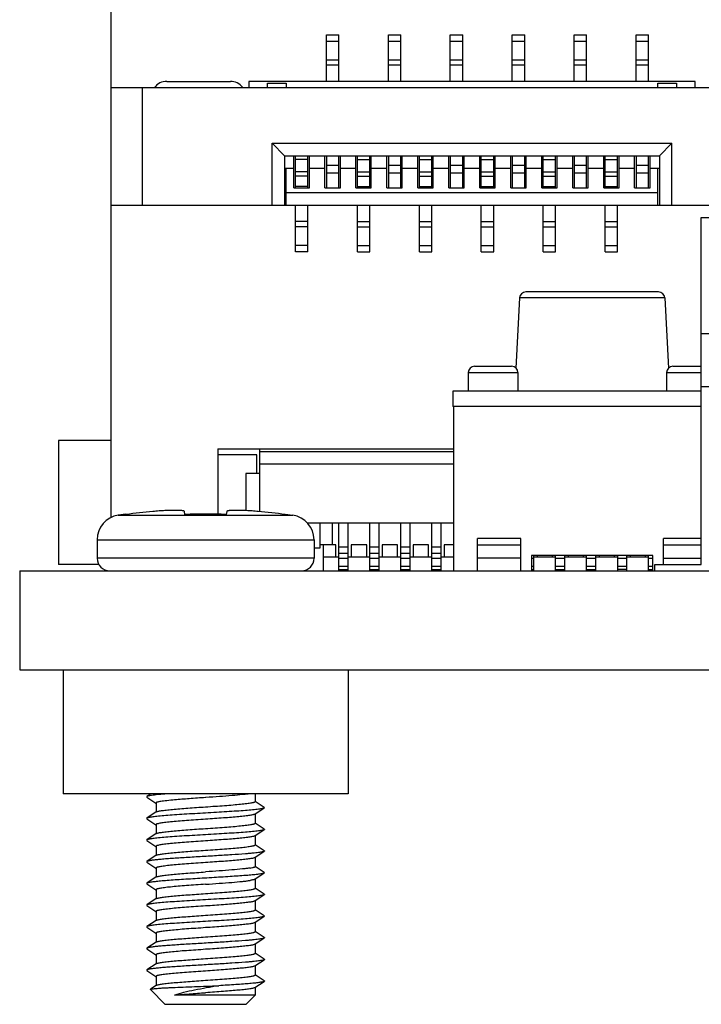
# Model space of a CAD drawing. Header units: millimetres. Extents: x 545 to 720, y 135 to 280.
# Tile 1 of 9: x 545 to 556, y 185 to 201. Entities that reach past the tile are written whole.
import ezdxf

# ---------------------------------------------------------------- set-up
doc = ezdxf.new("R2010")
doc.units = ezdxf.units.MM
doc.header["$LTSCALE"] = 30.734
doc.layers.get('0').update_dxf_attribs({"linetype": 'CONTINUOUS'})
doc.layers.add('02___PRT_ALL_AXES', color=7, linetype='CONTINUOUS')

msp = doc.modelspace()

# ---------------------------------------------------------------- linework, layer by layer
at = {"color": 7, "linetype": 'Continuous'}
for p, q in [((546.659, 192.647), (546.659, 209.289)), ((550.134, 199.689), (550.134, 200.439)), ((550.134, 200.439), (550.334, 200.439)), ((550.334, 199.689), (550.334, 200.439)), ((551.134, 199.689), (551.134, 200.439)), ((551.134, 200.439), (551.334, 200.439)), ((551.334, 199.689), (551.334, 200.439)), ((552.134, 199.689), (552.134, 200.439)), ((552.134, 200.439), (552.334, 200.439)), ((552.334, 199.689), (552.334, 200.439)), ((553.134, 199.689), (553.134, 200.439)), ((553.134, 200.439), (553.334, 200.439)), ((553.334, 199.689), (553.334, 200.439)), ((554.134, 199.689), (554.134, 200.439)), ((554.134, 200.439), (554.334, 200.439)), ((554.334, 199.689), (554.334, 200.439)), ((555.134, 199.689), (555.134, 200.439)), ((555.134, 200.439), (555.334, 200.439)), ((555.334, 199.689), (555.334, 200.439)), ((550.134, 200.339), (550.334, 200.339)), ((551.134, 200.339), (551.334, 200.339)), ((552.134, 200.339), (552.334, 200.339)), ((553.134, 200.339), (553.334, 200.339)), ((554.134, 200.339), (554.334, 200.339)), ((555.134, 200.339), (555.334, 200.339)), ((550.134, 200.039), (550.334, 200.039)), ((551.134, 200.039), (551.334, 200.039)), ((552.134, 200.039), (552.334, 200.039)), ((553.134, 200.039), (553.334, 200.039)), ((554.134, 200.039), (554.334, 200.039)), ((555.134, 200.039), (555.334, 200.039)), ((550.134, 199.954), (550.334, 199.954)), ((551.134, 199.954), (551.334, 199.954)), ((552.134, 199.954), (552.334, 199.954)), ((553.134, 199.954), (553.334, 199.954)), ((554.134, 199.954), (554.334, 199.954)), ((555.134, 199.954), (555.334, 199.954)), ((547.559, 199.689), (548.584, 199.689)), ((548.884, 199.689), (548.884, 199.589)), ((556.084, 199.689), (548.884, 199.689)), ((549.184, 199.589), (549.184, 199.659)), ((549.184, 199.659), (549.484, 199.659)), ((549.484, 199.659), (549.484, 199.589)), ((555.484, 199.589), (555.484, 199.659)), ((555.484, 199.659), (555.784, 199.659)), ((555.784, 199.659), (555.784, 199.589)), ((556.084, 199.589), (556.084, 199.689)), ((546.659, 199.589), (558.309, 199.589)), ((547.159, 199.589), (547.159, 197.689)), ((549.259, 197.689), (549.259, 198.689)), ((549.259, 198.689), (549.459, 198.489)), ((549.259, 198.689), (555.709, 198.689)), ((555.709, 198.689), (555.509, 198.489)), ((555.709, 197.689), (555.709, 198.689)), ((549.459, 198.489), (549.459, 197.689)), ((549.459, 198.489), (555.509, 198.489)), ((549.609, 197.969), (549.609, 198.489)), ((549.634, 197.969), (549.634, 198.489)), ((549.834, 198.429), (549.634, 198.429)), ((549.834, 197.969), (549.834, 198.489)), ((549.859, 197.969), (549.859, 198.489)), ((550.109, 197.969), (550.109, 198.489)), ((550.134, 198.489), (550.134, 197.969)), ((550.334, 197.969), (550.334, 198.489)), ((550.359, 197.969), (550.359, 198.489)), ((550.609, 197.969), (550.609, 198.489)), ((550.634, 197.969), (550.634, 198.489)), ((550.634, 198.429), (550.834, 198.429)), ((550.834, 197.969), (550.834, 198.489)), ((550.859, 197.969), (550.859, 198.489)), ((551.109, 197.969), (551.109, 198.489)), ((551.134, 198.489), (551.134, 197.969)), ((551.334, 197.969), (551.334, 198.489)), ((551.359, 197.969), (551.359, 198.489)), ((551.609, 197.969), (551.609, 198.489)), ((551.634, 197.969), (551.634, 198.489)), ((551.634, 198.429), (551.834, 198.429)), ((551.834, 197.969), (551.834, 198.489)), ((551.859, 197.969), (551.859, 198.489)), ((552.109, 197.969), (552.109, 198.489)), ((552.134, 198.489), (552.134, 197.969)), ((552.334, 197.969), (552.334, 198.489)), ((552.359, 197.969), (552.359, 198.489)), ((552.609, 197.969), (552.609, 198.489)), ((552.634, 197.969), (552.634, 198.489)), ((552.634, 198.429), (552.834, 198.429)), ((552.834, 197.969), (552.834, 198.489)), ((552.859, 197.969), (552.859, 198.489)), ((553.109, 197.969), (553.109, 198.489)), ((553.134, 198.489), (553.134, 197.969)), ((553.334, 197.969), (553.334, 198.489)), ((553.359, 197.969), (553.359, 198.489)), ((553.609, 197.969), (553.609, 198.489)), ((553.634, 197.969), (553.634, 198.489)), ((553.634, 198.429), (553.834, 198.429)), ((553.834, 197.969), (553.834, 198.489)), ((553.859, 197.969), (553.859, 198.489)), ((554.109, 197.969), (554.109, 198.489)), ((554.134, 198.489), (554.134, 197.969)), ((554.334, 197.969), (554.334, 198.489)), ((554.359, 197.969), (554.359, 198.489)), ((554.609, 197.969), (554.609, 198.489)), ((554.634, 197.969), (554.634, 198.489)), ((554.634, 198.429), (554.834, 198.429)), ((554.834, 197.969), (554.834, 198.489)), ((554.859, 197.969), (554.859, 198.489)), ((555.109, 197.969), (555.109, 198.489)), ((555.134, 198.489), (555.134, 197.969)), ((555.334, 197.969), (555.334, 198.489)), ((555.359, 197.969), (555.359, 198.489)), ((555.509, 198.489), (555.509, 197.689)), ((549.459, 198.289), (549.609, 198.289)), ((549.484, 197.689), (549.484, 198.289)), ((549.834, 198.229), (549.634, 198.229)), ((549.859, 198.289), (550.109, 198.289)), ((550.334, 198.331), (550.134, 198.331)), ((550.134, 198.211), (550.334, 198.211)), ((550.359, 198.289), (550.609, 198.289)), ((550.634, 198.229), (550.834, 198.229)), ((550.859, 198.289), (551.109, 198.289)), ((551.334, 198.331), (551.134, 198.331)), ((551.134, 198.211), (551.334, 198.211)), ((551.359, 198.289), (551.609, 198.289)), ((551.634, 198.229), (551.834, 198.229)), ((551.859, 198.289), (552.109, 198.289)), ((552.334, 198.331), (552.134, 198.331)), ((552.134, 198.211), (552.334, 198.211)), ((552.359, 198.289), (552.609, 198.289)), ((552.634, 198.229), (552.834, 198.229)), ((552.859, 198.289), (553.109, 198.289)), ((553.334, 198.331), (553.134, 198.331)), ((553.134, 198.211), (553.334, 198.211)), ((553.359, 198.289), (553.609, 198.289)), ((553.634, 198.229), (553.834, 198.229)), ((553.859, 198.289), (554.109, 198.289)), ((554.334, 198.331), (554.134, 198.331)), ((554.134, 198.211), (554.334, 198.211)), ((554.359, 198.289), (554.609, 198.289)), ((554.634, 198.229), (554.834, 198.229)), ((554.859, 198.289), (555.109, 198.289)), ((555.334, 198.331), (555.134, 198.331)), ((555.134, 198.211), (555.334, 198.211)), ((555.359, 198.289), (555.509, 198.289)), ((555.484, 197.689), (555.484, 198.289)), ((549.834, 198.159), (549.634, 198.159)), ((550.134, 198.21), (550.334, 198.21)), ((550.634, 198.159), (550.834, 198.159)), ((551.134, 198.21), (551.334, 198.21)), ((551.634, 198.159), (551.834, 198.159)), ((552.134, 198.21), (552.334, 198.21)), ((552.634, 198.159), (552.834, 198.159)), ((553.134, 198.21), (553.334, 198.21)), ((553.634, 198.159), (553.834, 198.159)), ((554.134, 198.21), (554.334, 198.21)), ((554.634, 198.159), (554.834, 198.159)), ((555.134, 198.21), (555.334, 198.21)), ((549.609, 197.969), (549.859, 197.969)), ((549.834, 197.989), (549.634, 197.989)), ((550.109, 197.969), (550.359, 197.969)), ((550.609, 197.969), (550.859, 197.969)), ((550.634, 197.989), (550.834, 197.989)), ((551.109, 197.969), (551.359, 197.969)), ((551.609, 197.969), (551.859, 197.969)), ((551.634, 197.989), (551.834, 197.989)), ((552.109, 197.969), (552.359, 197.969)), ((552.609, 197.969), (552.859, 197.969)), ((552.634, 197.989), (552.834, 197.989)), ((553.109, 197.969), (553.359, 197.969)), ((553.609, 197.969), (553.859, 197.969)), ((553.634, 197.989), (553.834, 197.989)), ((554.109, 197.969), (554.359, 197.969)), ((554.609, 197.969), (554.859, 197.969)), ((554.634, 197.989), (554.834, 197.989)), ((555.109, 197.969), (555.359, 197.969)), ((555.484, 197.889), (549.484, 197.889)), ((546.659, 197.689), (558.309, 197.689)), ((549.634, 196.939), (549.634, 197.689)), ((549.834, 196.939), (549.834, 197.689)), ((550.634, 196.939), (550.634, 197.689)), ((550.834, 196.939), (550.834, 197.689)), ((551.634, 196.939), (551.634, 197.689)), ((551.834, 196.939), (551.834, 197.689)), ((552.634, 196.939), (552.634, 197.689)), ((552.834, 196.939), (552.834, 197.689)), ((553.634, 196.939), (553.634, 197.689)), ((553.834, 196.939), (553.834, 197.689)), ((554.634, 196.939), (554.634, 197.689)), ((554.834, 196.939), (554.834, 197.689)), ((549.834, 197.425), (549.634, 197.425)), ((550.634, 197.425), (550.834, 197.425)), ((551.634, 197.425), (551.834, 197.425)), ((552.634, 197.425), (552.834, 197.425)), ((553.634, 197.425), (553.834, 197.425)), ((554.634, 197.425), (554.834, 197.425)), ((556.184, 191.889), (556.184, 197.489)), ((556.184, 197.489), (568.184, 197.489)), ((549.834, 197.339), (549.634, 197.339)), ((550.634, 197.339), (550.834, 197.339)), ((551.634, 197.339), (551.834, 197.339)), ((552.634, 197.339), (552.834, 197.339)), ((553.634, 197.339), (553.834, 197.339)), ((554.634, 197.339), (554.834, 197.339)), ((549.834, 197.039), (549.634, 197.039)), ((549.834, 196.939), (549.634, 196.939)), ((550.634, 197.039), (550.834, 197.039)), ((550.634, 196.939), (550.834, 196.939)), ((551.634, 197.039), (551.834, 197.039)), ((551.634, 196.939), (551.834, 196.939)), ((552.634, 197.039), (552.834, 197.039)), ((552.634, 196.939), (552.834, 196.939)), ((553.634, 197.039), (553.834, 197.039)), ((553.634, 196.939), (553.834, 196.939)), ((554.634, 197.039), (554.834, 197.039)), ((554.634, 196.939), (554.834, 196.939)), ((553.253, 196.195), (553.194, 195.06)), ((555.595, 196.195), (553.253, 196.195)), ((555.495, 196.289), (553.353, 196.289)), ((555.595, 196.195), (555.655, 195.06)), ((556.184, 195.617), (557.684, 195.617)), ((552.524, 195.089), (553.124, 195.089)), ((555.724, 195.089), (556.184, 195.089)), ((552.424, 194.989), (552.424, 194.689)), ((552.424, 194.989), (553.224, 194.989)), ((553.224, 194.989), (553.224, 194.689)), ((555.624, 194.989), (555.624, 194.689)), ((555.624, 194.989), (556.184, 194.989)), ((556.184, 194.764), (557.684, 194.764)), ((552.174, 194.689), (552.174, 194.439)), ((556.184, 194.689), (552.174, 194.689)), ((556.184, 194.439), (552.174, 194.439)), ((552.184, 194.439), (552.184, 191.789)), ((545.809, 193.889), (545.809, 191.889)), ((546.659, 193.889), (545.809, 193.889)), ((548.384, 193.759), (548.384, 192.7)), ((548.384, 193.759), (552.184, 193.759)), ((549.009, 193.659), (548.384, 193.659)), ((549.009, 193.359), (549.009, 193.659)), ((549.059, 192.743), (549.059, 193.759)), ((552.184, 193.709), (549.059, 193.709)), ((552.184, 193.509), (549.059, 193.509)), ((548.834, 193.359), (548.834, 192.76)), ((549.059, 193.359), (548.834, 193.359)), ((546.9, 192.697), (546.899, 192.703)), ((547.85, 192.697), (547.842, 192.745)), ((548.526, 192.745), (548.518, 192.697)), ((549.469, 192.703), (549.468, 192.697)), ((552.184, 192.559), (549.827, 192.559)), ((550.034, 192.159), (550.034, 192.559)), ((550.234, 192.209), (550.234, 192.559)), ((550.334, 191.789), (550.334, 192.559)), ((550.484, 191.789), (550.484, 192.559)), ((550.834, 191.789), (550.834, 192.559)), ((550.984, 191.789), (550.984, 192.559)), ((551.334, 191.789), (551.334, 192.559)), ((551.484, 191.789), (551.484, 192.559)), ((551.834, 191.789), (551.834, 192.559)), ((551.984, 191.789), (551.984, 192.559)), ((550.284, 192.209), (550.034, 192.209)), ((550.084, 192.209), (550.084, 191.789)), ((550.284, 192.009), (550.284, 192.209)), ((550.534, 192.209), (550.534, 192.009)), ((550.784, 192.209), (550.534, 192.209)), ((550.784, 192.009), (550.784, 192.209)), ((551.034, 192.209), (551.034, 192.009)), ((551.284, 192.209), (551.034, 192.209)), ((551.284, 192.009), (551.284, 192.209)), ((551.534, 192.209), (551.534, 192.009)), ((551.784, 192.209), (551.534, 192.209)), ((551.784, 192.009), (551.784, 192.209)), ((552.034, 192.209), (552.034, 192.009)), ((552.184, 192.209), (552.034, 192.209)), ((552.574, 191.789), (552.574, 192.31)), ((553.274, 192.31), (552.574, 192.31)), ((552.574, 192.209), (553.274, 192.209)), ((553.274, 191.789), (553.274, 192.31)), ((555.574, 191.889), (555.574, 192.31)), ((556.184, 192.31), (555.574, 192.31)), ((555.574, 192.209), (556.184, 192.209)), ((549.934, 192.159), (550.034, 192.159)), ((550.484, 192.169), (550.334, 192.169)), ((550.484, 192.067), (550.334, 192.067)), ((550.984, 192.169), (550.834, 192.169)), ((550.984, 192.067), (550.834, 192.067)), ((551.484, 192.169), (551.334, 192.169)), ((551.484, 192.067), (551.334, 192.067)), ((551.984, 192.169), (551.834, 192.169)), ((551.984, 192.067), (551.834, 192.067)), ((553.444, 192.037), (553.444, 191.789)), ((555.404, 192.037), (553.444, 192.037)), ((553.484, 191.789), (553.484, 192.037)), ((553.534, 192.037), (553.534, 192.009)), ((553.784, 192.009), (553.784, 192.037)), ((553.834, 191.789), (553.834, 192.037)), ((553.984, 191.789), (553.984, 192.036)), ((554.034, 192.037), (554.034, 192.009)), ((554.284, 192.009), (554.284, 192.037)), ((554.334, 191.789), (554.334, 192.037)), ((554.484, 191.789), (554.484, 192.037)), ((554.534, 192.037), (554.534, 192.009)), ((554.784, 192.009), (554.784, 192.037)), ((554.834, 192.037), (554.834, 191.789)), ((554.984, 191.789), (554.984, 192.037)), ((555.034, 192.037), (555.034, 192.009)), ((555.284, 192.009), (555.284, 192.037)), ((555.334, 191.789), (555.334, 192.037)), ((555.404, 191.789), (555.404, 192.037)), ((546.461, 191.889), (545.809, 191.889)), ((549.934, 191.989), (546.434, 191.989)), ((550.334, 192.009), (550.084, 192.009)), ((550.484, 191.986), (550.334, 191.986)), ((550.484, 191.859), (550.334, 191.859)), ((550.834, 192.009), (550.484, 192.009)), ((550.984, 191.986), (550.834, 191.986)), ((550.984, 191.859), (550.834, 191.859)), ((551.334, 192.009), (550.984, 192.009)), ((551.484, 191.986), (551.334, 191.986)), ((551.484, 191.859), (551.334, 191.859)), ((551.834, 192.009), (551.484, 192.009)), ((551.984, 191.986), (551.834, 191.986)), ((551.984, 191.859), (551.834, 191.859)), ((552.184, 192.009), (551.984, 192.009)), ((553.274, 191.989), (552.574, 191.989)), ((553.484, 191.986), (553.444, 191.986)), ((553.484, 191.859), (553.444, 191.859)), ((553.834, 192.009), (553.484, 192.009)), ((553.984, 191.986), (553.834, 191.986)), ((553.984, 191.859), (553.834, 191.859)), ((554.334, 192.009), (553.984, 192.009)), ((554.484, 191.986), (554.334, 191.986)), ((554.484, 191.859), (554.334, 191.859)), ((554.834, 192.009), (554.484, 192.009)), ((554.984, 191.986), (554.834, 191.986)), ((554.984, 191.859), (554.834, 191.859)), ((555.334, 192.009), (554.984, 192.009)), ((555.404, 191.986), (555.334, 191.986)), ((555.404, 191.859), (555.334, 191.859)), ((555.434, 191.789), (555.434, 191.889)), ((555.434, 191.889), (556.184, 191.889)), ((555.574, 191.989), (556.184, 191.989)), ((545.184, 191.789), (545.184, 190.189)), ((545.184, 191.789), (579.184, 191.789)), ((550.334, 191.809), (550.484, 191.809)), ((550.834, 191.809), (550.984, 191.809)), ((551.334, 191.809), (551.484, 191.809)), ((551.834, 191.809), (551.984, 191.809)), ((553.444, 191.809), (553.484, 191.809)), ((553.834, 191.809), (553.984, 191.809)), ((554.334, 191.809), (554.484, 191.809)), ((554.984, 191.809), (554.834, 191.809)), ((555.334, 191.809), (555.404, 191.809)), ((545.184, 190.189), (579.184, 190.189)), ((545.884, 190.189), (545.884, 188.189)), ((550.484, 190.189), (550.484, 188.189)), ((550.484, 188.189), (545.884, 188.189)), ((547.288, 188.178), (547.238, 188.144)), ((547.238, 188.135), (547.383, 188.037)), ((548.189, 188.127), (548.184, 188.127)), ((549.131, 187.969), (548.985, 188.066)), ((547.388, 187.895), (547.238, 187.794)), ((548.98, 187.859), (549.131, 187.96)), ((549.131, 187.969), (549.131, 187.96)), ((547.238, 187.785), (547.383, 187.687)), ((548.98, 187.509), (549.131, 187.61)), ((549.131, 187.619), (548.985, 187.716)), ((547.388, 187.545), (547.238, 187.444)), ((547.238, 187.444), (547.238, 187.435)), ((547.238, 187.435), (547.383, 187.337)), ((548.98, 187.159), (549.131, 187.26)), ((549.131, 187.269), (548.985, 187.366)), ((547.388, 187.195), (547.238, 187.094)), ((547.238, 187.085), (547.383, 186.987)), ((549.131, 186.919), (548.985, 187.016)), ((547.388, 186.845), (547.238, 186.744)), ((548.98, 186.809), (549.131, 186.91)), ((549.131, 186.919), (549.131, 186.91)), ((547.238, 186.735), (547.383, 186.637)), ((549.131, 186.569), (548.985, 186.666)), ((547.388, 186.495), (547.238, 186.394)), ((548.98, 186.459), (549.131, 186.56)), ((547.238, 186.385), (547.383, 186.287)), ((549.131, 186.219), (548.985, 186.316)), ((547.388, 186.145), (547.238, 186.044)), ((548.98, 186.109), (549.131, 186.21)), ((549.131, 186.219), (549.131, 186.21)), ((547.238, 186.035), (547.383, 185.937)), ((548.98, 185.759), (549.131, 185.86)), ((549.131, 185.869), (548.985, 185.966)), ((547.388, 185.795), (547.238, 185.694)), ((547.238, 185.694), (547.238, 185.685)), ((547.238, 185.685), (547.383, 185.587)), ((548.98, 185.409), (549.131, 185.51)), ((549.131, 185.519), (548.985, 185.616)), ((547.388, 185.445), (547.238, 185.344)), ((547.238, 185.344), (547.238, 185.335)), ((547.238, 185.335), (547.383, 185.237)), ((549.131, 185.169), (548.985, 185.266)), ((547.294, 185.029), (547.295, 185.033)), ((547.294, 185.029), (547.534, 184.789)), ((547.384, 185.092), (547.295, 185.033)), ((547.388, 185.095), (547.384, 185.092)), ((548.98, 185.059), (549.131, 185.16)), ((548.984, 184.939), (547.685, 184.939)), ((548.984, 184.939), (548.834, 184.789)), ((548.834, 184.789), (547.534, 184.789))]:
    msp.add_line(p, q, dxfattribs=at)
for centre, radius, start, end in [((547.559, 199.439), 0.25, 90, 142.7588), ((548.584, 199.439), 0.25, 37.2412, 90), ((553.353, 196.189), 0.1, 90, 177), ((555.495, 196.189), 0.1, 3, 90), ((552.524, 194.989), 0.1, 90, 180), ((553.124, 194.989), 0.1, 0, 90), ((555.724, 194.989), 0.1, 90, 180), ((548.184, 183.17), 9.613, 95.0711, 97.6722), ((548.184, 183), 9.703, 88.029, 91.971), ((548.184, 183.17), 9.613, 82.3278, 84.9289), ((546.634, 191.989), 0.2, 180, 270), ((549.734, 191.989), 0.2, 270, 0)]:
    msp.add_arc(centre, radius, start, end, dxfattribs=at)
for points, knots in [([(547.842, 192.745), (547.842, 192.747), (547.839, 192.75), (547.835, 192.752), (547.828, 192.754), (547.817, 192.757), (547.791, 192.761), (547.749, 192.763), (547.686, 192.764), (547.611, 192.763), (547.525, 192.759), (547.431, 192.754), (547.367, 192.748), (547.334, 192.745)], [0, 0, 0, 0, 0.010213, 0.017754, 0.027268, 0.052568, 0.086389, 0.178936, 0.302214, 0.451849, 0.622338, 0.807341, 1, 1, 1, 1]), ([(549.034, 192.745), (549.001, 192.748), (548.937, 192.754), (548.844, 192.759), (548.758, 192.763), (548.682, 192.764), (548.62, 192.763), (548.577, 192.761), (548.551, 192.757), (548.54, 192.754), (548.533, 192.752), (548.529, 192.75), (548.527, 192.747), (548.526, 192.745)], [0, 0, 0, 0, 0.19266, 0.377664, 0.548154, 0.69779, 0.821069, 0.913615, 0.947435, 0.972734, 0.982248, 0.989788, 1, 1, 1, 1]), ([(547.238, 188.144), (547.236, 188.143), (547.232, 188.139), (547.236, 188.136), (547.238, 188.135)], [0, 0, 0, 0, 0.50002, 1, 1, 1, 1]), ([(547.36, 188.168), (547.345, 188.167), (547.317, 188.163), (547.281, 188.157), (547.258, 188.152), (547.244, 188.148), (547.24, 188.146), (547.238, 188.144)], [0, 0, 0, 0, 0.372762, 0.665005, 0.873988, 0.947158, 1, 1, 1, 1]), ([(547.592, 188.189), (547.549, 188.186), (547.472, 188.18), (547.395, 188.173), (547.36, 188.168)], [0, 0, 0, 0, 0.554518, 1, 1, 1, 1]), ([(547.685, 188.089), (547.643, 188.086), (547.584, 188.08), (547.51, 188.071), (547.466, 188.065), (547.436, 188.06), (547.416, 188.055), (547.405, 188.052), (547.396, 188.049), (547.389, 188.046), (547.384, 188.042), (547.384, 188.039)], [0, 0, 0, 0, 0.412928, 0.58255, 0.724764, 0.837986, 0.883339, 0.921083, 0.951243, 0.973977, 1, 1, 1, 1]), ([(548.184, 188.127), (548.096, 188.121), (547.93, 188.109), (547.763, 188.096), (547.685, 188.089)], [0, 0, 0, 0, 0.529559, 1, 1, 1, 1]), ([(548.184, 187.977), (548.236, 187.981), (548.338, 187.988), (548.486, 187.998), (548.623, 188.009), (548.743, 188.02), (548.83, 188.029), (548.888, 188.037), (548.921, 188.042), (548.944, 188.047), (548.96, 188.051), (548.968, 188.053), (548.975, 188.056), (548.981, 188.059), (548.984, 188.062), (548.984, 188.064)], [0, 0, 0, 0, 0.193499, 0.379601, 0.5512, 0.701744, 0.825533, 0.875904, 0.917969, 0.951368, 0.964757, 0.975924, 0.984887, 0.991725, 1, 1, 1, 1]), ([(548.905, 188.189), (548.887, 188.187), (548.845, 188.181), (548.748, 188.17), (548.601, 188.157), (548.403, 188.142), (548.262, 188.132), (548.189, 188.127)], [0, 0, 0, 0, 0.077623, 0.173104, 0.410122, 0.69299, 1, 1, 1, 1]), ([(549.131, 187.96), (549.127, 187.957), (549.116, 187.953), (549.097, 187.948), (549.069, 187.944), (549.034, 187.938), (548.991, 187.933), (548.921, 187.926), (548.819, 187.917), (548.68, 187.907), (548.524, 187.897), (548.357, 187.887), (548.184, 187.877), (548.011, 187.867), (547.844, 187.857), (547.688, 187.847), (547.55, 187.837), (547.447, 187.828), (547.377, 187.821), (547.335, 187.815), (547.299, 187.81), (547.272, 187.805), (547.252, 187.801), (547.241, 187.797), (547.238, 187.794)], [0, 0, 0, 0, 0.006755, 0.017503, 0.032286, 0.051015, 0.073557, 0.099726, 0.162054, 0.235901, 0.31876, 0.407806, 0.500001, 0.592195, 0.681241, 0.764099, 0.837947, 0.900274, 0.926444, 0.948985, 0.967716, 0.982497, 0.993247, 1, 1, 1, 1]), ([(547.388, 187.895), (547.392, 187.898), (547.401, 187.901), (547.419, 187.906), (547.443, 187.911), (547.473, 187.916), (547.509, 187.921), (547.568, 187.928), (547.655, 187.937), (547.771, 187.947), (547.901, 187.957), (548.04, 187.967), (548.136, 187.974), (548.184, 187.977)], [0, 0, 0, 0, 0.015074, 0.037876, 0.068474, 0.106732, 0.152371, 0.205045, 0.329727, 0.476712, 0.641132, 0.817534, 1, 1, 1, 1]), ([(547.238, 187.794), (547.236, 187.793), (547.232, 187.789), (547.236, 187.786), (547.238, 187.785)], [0, 0, 0, 0, 0.499989, 1, 1, 1, 1]), ([(548.184, 187.777), (548.132, 187.773), (548.03, 187.766), (547.882, 187.756), (547.745, 187.745), (547.626, 187.734), (547.539, 187.725), (547.481, 187.717), (547.447, 187.712), (547.424, 187.707), (547.409, 187.703), (547.4, 187.701), (547.393, 187.698), (547.388, 187.695), (547.384, 187.692), (547.384, 187.689)], [0, 0, 0, 0, 0.193499, 0.379605, 0.551198, 0.701734, 0.825524, 0.875898, 0.917967, 0.951368, 0.964757, 0.975924, 0.984887, 0.991725, 1, 1, 1, 1]), ([(548.98, 187.859), (548.976, 187.856), (548.967, 187.853), (548.949, 187.848), (548.925, 187.843), (548.895, 187.838), (548.859, 187.833), (548.8, 187.826), (548.714, 187.817), (548.598, 187.807), (548.468, 187.797), (548.328, 187.787), (548.233, 187.78), (548.184, 187.777)], [0, 0, 0, 0, 0.015074, 0.037875, 0.068472, 0.106727, 0.152362, 0.205033, 0.329718, 0.476711, 0.641135, 0.817532, 1, 1, 1, 1]), ([(549.131, 187.61), (549.127, 187.607), (549.116, 187.603), (549.097, 187.598), (549.069, 187.594), (549.034, 187.588), (548.991, 187.583), (548.921, 187.576), (548.819, 187.567), (548.68, 187.557), (548.524, 187.547), (548.357, 187.537), (548.184, 187.527), (548.011, 187.517), (547.844, 187.507), (547.688, 187.497), (547.55, 187.487), (547.447, 187.478), (547.377, 187.471), (547.335, 187.465), (547.299, 187.46), (547.272, 187.455), (547.252, 187.451), (547.241, 187.447), (547.238, 187.444)], [0, 0, 0, 0, 0.006753, 0.017503, 0.032284, 0.051015, 0.073556, 0.099726, 0.162053, 0.235901, 0.318759, 0.407805, 0.499999, 0.592194, 0.68124, 0.764099, 0.837946, 0.900274, 0.926443, 0.948985, 0.967714, 0.982497, 0.993245, 1, 1, 1, 1]), ([(547.388, 187.545), (547.392, 187.548), (547.401, 187.551), (547.419, 187.556), (547.443, 187.561), (547.473, 187.566), (547.509, 187.571), (547.568, 187.578), (547.655, 187.587), (547.771, 187.597), (547.901, 187.607), (548.04, 187.617), (548.136, 187.624), (548.184, 187.627)], [0, 0, 0, 0, 0.015074, 0.037876, 0.068474, 0.106733, 0.152371, 0.205045, 0.329728, 0.476712, 0.641132, 0.817534, 1, 1, 1, 1]), ([(548.184, 187.627), (548.236, 187.631), (548.338, 187.638), (548.486, 187.648), (548.623, 187.659), (548.743, 187.67), (548.83, 187.679), (548.888, 187.687), (548.921, 187.692), (548.944, 187.697), (548.96, 187.701), (548.968, 187.703), (548.975, 187.706), (548.981, 187.709), (548.984, 187.712), (548.984, 187.714)], [0, 0, 0, 0, 0.193499, 0.379601, 0.5512, 0.701745, 0.825533, 0.875904, 0.917969, 0.951368, 0.964757, 0.975924, 0.984887, 0.991725, 1, 1, 1, 1]), ([(549.131, 187.619), (549.132, 187.618), (549.136, 187.614), (549.132, 187.611), (549.131, 187.61)], [0, 0, 0, 0, 0.500012, 1, 1, 1, 1]), ([(548.184, 187.427), (548.132, 187.423), (548.03, 187.416), (547.882, 187.406), (547.745, 187.395), (547.626, 187.384), (547.539, 187.375), (547.481, 187.367), (547.447, 187.362), (547.424, 187.357), (547.409, 187.353), (547.4, 187.351), (547.393, 187.348), (547.388, 187.345), (547.384, 187.342), (547.384, 187.339)], [0, 0, 0, 0, 0.193498, 0.379605, 0.551198, 0.701734, 0.825524, 0.875898, 0.917967, 0.951368, 0.964757, 0.975924, 0.984887, 0.991725, 1, 1, 1, 1]), ([(548.98, 187.509), (548.976, 187.506), (548.967, 187.503), (548.949, 187.498), (548.925, 187.493), (548.895, 187.488), (548.859, 187.483), (548.8, 187.476), (548.714, 187.467), (548.598, 187.457), (548.468, 187.447), (548.328, 187.437), (548.233, 187.43), (548.184, 187.427)], [0, 0, 0, 0, 0.015074, 0.037875, 0.068472, 0.106727, 0.152362, 0.205033, 0.329718, 0.476711, 0.641135, 0.817532, 1, 1, 1, 1]), ([(549.131, 187.26), (549.127, 187.257), (549.116, 187.253), (549.097, 187.248), (549.069, 187.244), (549.034, 187.238), (548.991, 187.233), (548.942, 187.228), (548.886, 187.223), (548.774, 187.214), (548.598, 187.202), (548.355, 187.187), (548.098, 187.172), (547.886, 187.159), (547.724, 187.149), (547.614, 187.141), (547.515, 187.134), (547.429, 187.126), (547.358, 187.119), (547.308, 187.112), (547.277, 187.106), (547.26, 187.103), (547.247, 187.099), (547.24, 187.096), (547.238, 187.094)], [0, 0, 0, 0, 0.006753, 0.017503, 0.032284, 0.051015, 0.073555, 0.099725, 0.129307, 0.162053, 0.276371, 0.407802, 0.54629, 0.681234, 0.744117, 0.802308, 0.854691, 0.900266, 0.938172, 0.967707, 0.979168, 0.988369, 0.995298, 1, 1, 1, 1]), ([(547.388, 187.195), (547.392, 187.198), (547.401, 187.201), (547.419, 187.206), (547.443, 187.211), (547.473, 187.216), (547.509, 187.221), (547.568, 187.228), (547.655, 187.237), (547.771, 187.247), (547.901, 187.257), (548.04, 187.267), (548.136, 187.274), (548.184, 187.277)], [0, 0, 0, 0, 0.015074, 0.037876, 0.068474, 0.106733, 0.152371, 0.205045, 0.329727, 0.476711, 0.641132, 0.817534, 1, 1, 1, 1]), ([(548.184, 187.277), (548.236, 187.281), (548.338, 187.288), (548.486, 187.298), (548.623, 187.309), (548.743, 187.32), (548.83, 187.329), (548.888, 187.337), (548.921, 187.342), (548.944, 187.347), (548.96, 187.351), (548.968, 187.353), (548.975, 187.356), (548.981, 187.359), (548.984, 187.362), (548.984, 187.364)], [0, 0, 0, 0, 0.193499, 0.379601, 0.551201, 0.701745, 0.825533, 0.875904, 0.917968, 0.951368, 0.964757, 0.975924, 0.984887, 0.991725, 1, 1, 1, 1]), ([(549.131, 187.269), (549.132, 187.268), (549.136, 187.264), (549.132, 187.261), (549.131, 187.26)], [0, 0, 0, 0, 0.499985, 1, 1, 1, 1]), ([(547.238, 187.094), (547.236, 187.093), (547.232, 187.089), (547.236, 187.086), (547.238, 187.085)], [0, 0, 0, 0, 0.500006, 1, 1, 1, 1]), ([(548.98, 187.159), (548.976, 187.156), (548.967, 187.153), (548.949, 187.148), (548.925, 187.143), (548.895, 187.138), (548.859, 187.133), (548.8, 187.126), (548.714, 187.117), (548.598, 187.107), (548.468, 187.097), (548.328, 187.087), (548.233, 187.08), (548.184, 187.077)], [0, 0, 0, 0, 0.015074, 0.037875, 0.068472, 0.106727, 0.152362, 0.205033, 0.329718, 0.476711, 0.641135, 0.817533, 1, 1, 1, 1]), ([(548.184, 187.077), (548.132, 187.073), (548.03, 187.066), (547.882, 187.056), (547.745, 187.045), (547.626, 187.034), (547.539, 187.025), (547.481, 187.017), (547.447, 187.012), (547.424, 187.007), (547.409, 187.003), (547.4, 187.001), (547.393, 186.998), (547.388, 186.995), (547.384, 186.992), (547.384, 186.989)], [0, 0, 0, 0, 0.193498, 0.379605, 0.551199, 0.701735, 0.825524, 0.875898, 0.917967, 0.951368, 0.964757, 0.975924, 0.984887, 0.991725, 1, 1, 1, 1]), ([(547.388, 186.845), (547.392, 186.848), (547.401, 186.851), (547.419, 186.856), (547.443, 186.861), (547.473, 186.866), (547.509, 186.871), (547.568, 186.878), (547.655, 186.887), (547.771, 186.897), (547.901, 186.907), (548.04, 186.917), (548.136, 186.924), (548.184, 186.927)], [0, 0, 0, 0, 0.015074, 0.037876, 0.068474, 0.106732, 0.152371, 0.205044, 0.329727, 0.476712, 0.641132, 0.817533, 1, 1, 1, 1]), ([(548.905, 186.989), (548.886, 186.987), (548.845, 186.981), (548.747, 186.97), (548.599, 186.957), (548.4, 186.942), (548.258, 186.932), (548.184, 186.927)], [0, 0, 0, 0, 0.07758, 0.173095, 0.410228, 0.693177, 1, 1, 1, 1]), ([(548.905, 186.989), (548.916, 186.991), (548.932, 186.994), (548.952, 186.999), (548.963, 187.002), (548.972, 187.005), (548.979, 187.008), (548.984, 187.012), (548.984, 187.014)], [0, 0, 0, 0, 0.411165, 0.576096, 0.713308, 0.822866, 0.905465, 1, 1, 1, 1]), ([(549.04, 186.889), (549.014, 186.886), (548.955, 186.879), (548.814, 186.867), (548.6, 186.852), (548.368, 186.838), (548.167, 186.826), (548.015, 186.817), (547.867, 186.808), (547.728, 186.799), (547.6, 186.79), (547.488, 186.781), (547.406, 186.774), (547.35, 186.767), (547.316, 186.763), (547.288, 186.758), (547.266, 186.754), (547.25, 186.75), (547.241, 186.746), (547.238, 186.744)], [0, 0, 0, 0, 0.043465, 0.098245, 0.235772, 0.398268, 0.48362, 0.568728, 0.651346, 0.729298, 0.800534, 0.863182, 0.915607, 0.93755, 0.956458, 0.972213, 0.984736, 0.99398, 1, 1, 1, 1]), ([(548.184, 186.727), (548.258, 186.732), (548.4, 186.742), (548.599, 186.757), (548.747, 186.77), (548.845, 186.781), (548.886, 186.787), (548.905, 186.789)], [0, 0, 0, 0, 0.306823, 0.589772, 0.826905, 0.92242, 1, 1, 1, 1]), ([(548.98, 186.809), (548.977, 186.807), (548.968, 186.803), (548.952, 186.798), (548.93, 186.794), (548.914, 186.791), (548.905, 186.789)], [0, 0, 0, 0, 0.144107, 0.358559, 0.644407, 1, 1, 1, 1]), ([(549.131, 186.91), (549.127, 186.907), (549.117, 186.904), (549.098, 186.899), (549.071, 186.894), (549.051, 186.891), (549.04, 186.889)], [0, 0, 0, 0, 0.133537, 0.34461, 0.634122, 1, 1, 1, 1]), ([(547.238, 186.744), (547.236, 186.743), (547.232, 186.739), (547.236, 186.736), (547.238, 186.735)], [0, 0, 0, 0, 0.499984, 1, 1, 1, 1]), ([(548.184, 186.727), (548.132, 186.723), (548.03, 186.716), (547.882, 186.706), (547.745, 186.695), (547.626, 186.684), (547.539, 186.675), (547.481, 186.667), (547.447, 186.662), (547.424, 186.657), (547.409, 186.653), (547.4, 186.651), (547.393, 186.648), (547.388, 186.645), (547.384, 186.642), (547.384, 186.639)], [0, 0, 0, 0, 0.193499, 0.379605, 0.551198, 0.701735, 0.825525, 0.875899, 0.917967, 0.951369, 0.964757, 0.975925, 0.984887, 0.991725, 1, 1, 1, 1]), ([(548.184, 186.577), (548.236, 186.581), (548.338, 186.588), (548.486, 186.598), (548.623, 186.609), (548.743, 186.62), (548.83, 186.629), (548.888, 186.637), (548.921, 186.642), (548.944, 186.647), (548.96, 186.651), (548.968, 186.653), (548.975, 186.656), (548.981, 186.659), (548.984, 186.662), (548.984, 186.664)], [0, 0, 0, 0, 0.193499, 0.379601, 0.5512, 0.701745, 0.825533, 0.875904, 0.917969, 0.951368, 0.964757, 0.975924, 0.984887, 0.991725, 1, 1, 1, 1]), ([(549.131, 186.56), (549.127, 186.557), (549.116, 186.553), (549.097, 186.548), (549.069, 186.544), (549.034, 186.538), (548.991, 186.533), (548.921, 186.526), (548.819, 186.517), (548.68, 186.507), (548.524, 186.497), (548.357, 186.487), (548.184, 186.477), (548.011, 186.467), (547.844, 186.457), (547.688, 186.447), (547.55, 186.437), (547.447, 186.428), (547.377, 186.421), (547.335, 186.415), (547.299, 186.41), (547.272, 186.405), (547.252, 186.401), (547.241, 186.397), (547.238, 186.394)], [0, 0, 0, 0, 0.006752, 0.017504, 0.032283, 0.051015, 0.073555, 0.099726, 0.162053, 0.235901, 0.318759, 0.407805, 0.5, 0.592194, 0.68124, 0.764099, 0.837946, 0.900274, 0.926444, 0.948985, 0.967716, 0.982496, 0.993246, 1, 1, 1, 1]), ([(547.388, 186.495), (547.392, 186.498), (547.401, 186.501), (547.419, 186.506), (547.443, 186.511), (547.473, 186.516), (547.509, 186.521), (547.568, 186.528), (547.655, 186.537), (547.771, 186.547), (547.901, 186.557), (548.04, 186.567), (548.136, 186.574), (548.184, 186.577)], [0, 0, 0, 0, 0.015074, 0.037876, 0.068474, 0.106732, 0.152371, 0.205045, 0.329728, 0.476712, 0.641132, 0.817534, 1, 1, 1, 1]), ([(548.98, 186.459), (548.976, 186.456), (548.967, 186.453), (548.949, 186.448), (548.925, 186.443), (548.895, 186.438), (548.859, 186.433), (548.8, 186.426), (548.714, 186.417), (548.598, 186.407), (548.468, 186.397), (548.328, 186.387), (548.233, 186.38), (548.184, 186.377)], [0, 0, 0, 0, 0.015074, 0.037875, 0.068472, 0.106727, 0.152362, 0.205033, 0.329718, 0.476711, 0.641135, 0.817532, 1, 1, 1, 1]), ([(549.131, 186.569), (549.132, 186.568), (549.136, 186.564), (549.132, 186.561), (549.131, 186.56)], [0, 0, 0, 0, 0.5, 1, 1, 1, 1]), ([(547.238, 186.394), (547.236, 186.393), (547.232, 186.389), (547.236, 186.386), (547.238, 186.385)], [0, 0, 0, 0, 0.500016, 1, 1, 1, 1]), ([(548.184, 186.377), (548.132, 186.373), (548.03, 186.366), (547.882, 186.356), (547.745, 186.345), (547.626, 186.334), (547.539, 186.325), (547.481, 186.317), (547.447, 186.312), (547.424, 186.307), (547.409, 186.303), (547.4, 186.301), (547.393, 186.298), (547.388, 186.295), (547.384, 186.292), (547.384, 186.289)], [0, 0, 0, 0, 0.193499, 0.379605, 0.551198, 0.701734, 0.825524, 0.875898, 0.917967, 0.951368, 0.964757, 0.975924, 0.984887, 0.991725, 1, 1, 1, 1]), ([(548.184, 186.227), (548.236, 186.231), (548.338, 186.238), (548.486, 186.248), (548.623, 186.259), (548.743, 186.27), (548.83, 186.279), (548.888, 186.287), (548.921, 186.292), (548.944, 186.297), (548.96, 186.301), (548.968, 186.303), (548.975, 186.306), (548.981, 186.309), (548.984, 186.312), (548.984, 186.314)], [0, 0, 0, 0, 0.193499, 0.379601, 0.5512, 0.701745, 0.825533, 0.875904, 0.917968, 0.951368, 0.964757, 0.975924, 0.984887, 0.991725, 1, 1, 1, 1]), ([(549.131, 186.21), (549.127, 186.207), (549.116, 186.203), (549.097, 186.198), (549.069, 186.194), (549.034, 186.188), (548.991, 186.183), (548.921, 186.176), (548.819, 186.167), (548.68, 186.157), (548.524, 186.147), (548.357, 186.137), (548.184, 186.127), (548.011, 186.117), (547.844, 186.107), (547.688, 186.097), (547.55, 186.087), (547.447, 186.078), (547.377, 186.071), (547.335, 186.065), (547.299, 186.06), (547.272, 186.055), (547.252, 186.051), (547.241, 186.047), (547.238, 186.044)], [0, 0, 0, 0, 0.006754, 0.017504, 0.032285, 0.051015, 0.073557, 0.099726, 0.162054, 0.235901, 0.31876, 0.407806, 0.5, 0.592195, 0.681241, 0.764099, 0.837947, 0.900274, 0.926445, 0.948985, 0.967717, 0.982497, 0.993247, 1, 1, 1, 1]), ([(547.388, 186.145), (547.392, 186.148), (547.401, 186.151), (547.419, 186.156), (547.443, 186.161), (547.473, 186.166), (547.509, 186.171), (547.568, 186.178), (547.655, 186.187), (547.771, 186.197), (547.901, 186.207), (548.04, 186.217), (548.136, 186.224), (548.184, 186.227)], [0, 0, 0, 0, 0.015074, 0.037876, 0.068474, 0.106733, 0.152371, 0.205045, 0.329727, 0.476712, 0.641132, 0.817534, 1, 1, 1, 1]), ([(547.238, 186.044), (547.236, 186.043), (547.232, 186.039), (547.236, 186.036), (547.238, 186.035)], [0, 0, 0, 0, 0.499994, 1, 1, 1, 1]), ([(548.184, 186.027), (548.132, 186.023), (548.03, 186.016), (547.882, 186.006), (547.745, 185.995), (547.626, 185.984), (547.539, 185.975), (547.481, 185.967), (547.447, 185.962), (547.424, 185.957), (547.409, 185.953), (547.4, 185.951), (547.393, 185.948), (547.388, 185.945), (547.384, 185.942), (547.384, 185.939)], [0, 0, 0, 0, 0.193498, 0.379605, 0.551198, 0.701734, 0.825524, 0.875898, 0.917967, 0.951368, 0.964757, 0.975924, 0.984887, 0.991725, 1, 1, 1, 1]), ([(548.98, 186.109), (548.976, 186.106), (548.967, 186.103), (548.949, 186.098), (548.925, 186.093), (548.895, 186.088), (548.859, 186.083), (548.8, 186.076), (548.714, 186.067), (548.598, 186.057), (548.468, 186.047), (548.328, 186.037), (548.233, 186.03), (548.184, 186.027)], [0, 0, 0, 0, 0.015074, 0.037875, 0.068472, 0.106727, 0.152362, 0.205033, 0.329718, 0.476711, 0.641135, 0.817533, 1, 1, 1, 1]), ([(549.131, 185.86), (549.127, 185.857), (549.116, 185.853), (549.097, 185.848), (549.069, 185.844), (549.034, 185.838), (548.991, 185.833), (548.942, 185.828), (548.886, 185.823), (548.774, 185.814), (548.598, 185.802), (548.355, 185.787), (548.098, 185.772), (547.886, 185.759), (547.724, 185.749), (547.614, 185.741), (547.515, 185.734), (547.429, 185.726), (547.358, 185.719), (547.308, 185.712), (547.277, 185.706), (547.26, 185.703), (547.247, 185.699), (547.24, 185.696), (547.238, 185.694)], [0, 0, 0, 0, 0.006754, 0.017503, 0.032284, 0.051014, 0.073556, 0.099725, 0.129307, 0.162052, 0.276372, 0.407802, 0.54629, 0.681234, 0.744116, 0.802306, 0.854689, 0.900266, 0.938171, 0.967704, 0.979167, 0.988368, 0.995295, 1, 1, 1, 1]), ([(547.388, 185.795), (547.392, 185.798), (547.401, 185.801), (547.419, 185.806), (547.443, 185.811), (547.473, 185.816), (547.509, 185.821), (547.568, 185.828), (547.655, 185.837), (547.771, 185.847), (547.901, 185.857), (548.04, 185.867), (548.136, 185.874), (548.184, 185.877)], [0, 0, 0, 0, 0.015074, 0.037876, 0.068474, 0.106732, 0.152371, 0.205044, 0.329727, 0.476711, 0.641132, 0.817534, 1, 1, 1, 1]), ([(548.184, 185.877), (548.236, 185.881), (548.338, 185.888), (548.486, 185.898), (548.623, 185.909), (548.743, 185.92), (548.83, 185.929), (548.888, 185.937), (548.921, 185.942), (548.944, 185.947), (548.96, 185.951), (548.968, 185.953), (548.975, 185.956), (548.981, 185.959), (548.984, 185.962), (548.984, 185.964)], [0, 0, 0, 0, 0.193499, 0.379601, 0.551201, 0.701745, 0.825533, 0.875903, 0.917968, 0.951368, 0.964757, 0.975924, 0.984887, 0.991725, 1, 1, 1, 1]), ([(549.131, 185.869), (549.132, 185.868), (549.136, 185.864), (549.132, 185.861), (549.131, 185.86)], [0, 0, 0, 0, 0.500015, 1, 1, 1, 1]), ([(548.184, 185.677), (548.132, 185.673), (548.03, 185.666), (547.882, 185.656), (547.745, 185.645), (547.626, 185.634), (547.539, 185.625), (547.481, 185.617), (547.447, 185.612), (547.424, 185.607), (547.409, 185.603), (547.4, 185.601), (547.393, 185.598), (547.388, 185.595), (547.384, 185.592), (547.384, 185.589)], [0, 0, 0, 0, 0.193498, 0.379605, 0.551199, 0.701735, 0.825524, 0.875898, 0.917967, 0.951368, 0.964757, 0.975924, 0.984887, 0.991725, 1, 1, 1, 1]), ([(548.98, 185.759), (548.976, 185.756), (548.967, 185.753), (548.949, 185.748), (548.925, 185.743), (548.895, 185.738), (548.859, 185.733), (548.8, 185.726), (548.714, 185.717), (548.598, 185.707), (548.468, 185.697), (548.328, 185.687), (548.233, 185.68), (548.184, 185.677)], [0, 0, 0, 0, 0.015074, 0.037875, 0.068472, 0.106727, 0.152362, 0.205033, 0.329717, 0.47671, 0.641135, 0.817533, 1, 1, 1, 1]), ([(549.131, 185.51), (549.127, 185.507), (549.116, 185.503), (549.097, 185.498), (549.069, 185.494), (549.034, 185.488), (548.991, 185.483), (548.942, 185.478), (548.886, 185.473), (548.774, 185.464), (548.598, 185.452), (548.355, 185.437), (548.098, 185.422), (547.886, 185.409), (547.724, 185.399), (547.614, 185.391), (547.515, 185.384), (547.429, 185.376), (547.358, 185.369), (547.308, 185.362), (547.277, 185.356), (547.26, 185.353), (547.247, 185.349), (547.24, 185.346), (547.238, 185.344)], [0, 0, 0, 0, 0.006754, 0.017503, 0.032285, 0.051014, 0.073556, 0.099725, 0.129308, 0.162052, 0.276372, 0.407802, 0.54629, 0.681234, 0.744116, 0.802306, 0.85469, 0.900266, 0.938171, 0.967704, 0.979167, 0.988368, 0.995296, 1, 1, 1, 1]), ([(547.388, 185.445), (547.392, 185.448), (547.401, 185.451), (547.419, 185.456), (547.443, 185.461), (547.473, 185.466), (547.509, 185.471), (547.568, 185.478), (547.655, 185.487), (547.771, 185.497), (547.901, 185.507), (548.04, 185.517), (548.136, 185.524), (548.184, 185.527)], [0, 0, 0, 0, 0.015074, 0.037876, 0.068474, 0.106732, 0.152371, 0.205044, 0.329727, 0.476712, 0.641132, 0.817533, 1, 1, 1, 1]), ([(548.184, 185.527), (548.236, 185.531), (548.338, 185.538), (548.486, 185.548), (548.623, 185.559), (548.743, 185.57), (548.83, 185.579), (548.888, 185.587), (548.921, 185.592), (548.944, 185.597), (548.96, 185.601), (548.968, 185.603), (548.975, 185.606), (548.981, 185.609), (548.984, 185.612), (548.984, 185.614)], [0, 0, 0, 0, 0.1935, 0.379601, 0.5512, 0.701744, 0.825533, 0.875904, 0.917969, 0.951369, 0.964758, 0.975924, 0.984886, 0.991725, 1, 1, 1, 1]), ([(549.131, 185.519), (549.132, 185.518), (549.136, 185.514), (549.132, 185.511), (549.131, 185.51)], [0, 0, 0, 0, 0.499992, 1, 1, 1, 1]), ([(548.98, 185.409), (548.976, 185.406), (548.967, 185.403), (548.949, 185.398), (548.925, 185.393), (548.895, 185.388), (548.859, 185.383), (548.8, 185.376), (548.714, 185.367), (548.598, 185.357), (548.468, 185.347), (548.328, 185.337), (548.233, 185.33), (548.184, 185.327)], [0, 0, 0, 0, 0.015074, 0.037875, 0.068472, 0.106726, 0.152362, 0.205033, 0.329718, 0.476711, 0.641135, 0.817531, 1, 1, 1, 1]), ([(548.184, 185.327), (548.132, 185.323), (548.03, 185.316), (547.882, 185.306), (547.745, 185.295), (547.626, 185.284), (547.539, 185.275), (547.481, 185.267), (547.447, 185.262), (547.424, 185.257), (547.409, 185.253), (547.4, 185.251), (547.393, 185.248), (547.388, 185.245), (547.384, 185.242), (547.384, 185.239)], [0, 0, 0, 0, 0.193499, 0.379605, 0.551198, 0.701734, 0.825525, 0.875899, 0.917967, 0.951368, 0.964757, 0.975925, 0.984887, 0.991725, 1, 1, 1, 1]), ([(547.388, 185.095), (547.392, 185.098), (547.401, 185.101), (547.419, 185.106), (547.443, 185.111), (547.473, 185.116), (547.509, 185.121), (547.568, 185.128), (547.655, 185.137), (547.771, 185.147), (547.901, 185.157), (548.04, 185.167), (548.136, 185.174), (548.184, 185.177)], [0, 0, 0, 0, 0.015074, 0.037876, 0.068474, 0.106732, 0.152371, 0.205045, 0.329728, 0.476712, 0.641132, 0.817534, 1, 1, 1, 1]), ([(548.184, 185.177), (548.236, 185.181), (548.338, 185.188), (548.486, 185.198), (548.623, 185.209), (548.743, 185.22), (548.83, 185.229), (548.888, 185.237), (548.921, 185.242), (548.944, 185.247), (548.96, 185.251), (548.968, 185.253), (548.975, 185.256), (548.981, 185.259), (548.984, 185.262), (548.984, 185.264)], [0, 0, 0, 0, 0.193499, 0.379601, 0.5512, 0.701745, 0.825533, 0.875904, 0.917969, 0.951368, 0.964757, 0.975924, 0.984887, 0.991725, 1, 1, 1, 1]), ([(547.295, 185.033), (547.296, 185.033), (547.3, 185.035), (547.307, 185.037), (547.316, 185.038), (547.334, 185.041), (547.362, 185.044), (547.404, 185.047), (547.454, 185.051), (547.514, 185.055), (547.581, 185.058), (547.684, 185.063), (547.827, 185.069), (548.009, 185.076), (548.201, 185.083), (548.331, 185.087), (548.396, 185.089)], [0, 0, 0, 0, 0.004056, 0.010403, 0.019086, 0.030102, 0.059032, 0.09686, 0.143132, 0.197287, 0.258675, 0.326574, 0.478671, 0.646639, 0.822971, 1, 1, 1, 1]), ([(548.396, 185.089), (548.329, 185.078), (548.198, 185.055), (548.01, 185.019), (547.839, 184.983), (547.733, 184.955), (547.685, 184.939)], [0, 0, 0, 0, 0.279065, 0.547978, 0.792927, 1, 1, 1, 1]), ([(548.98, 185.059), (548.976, 185.056), (548.967, 185.053), (548.949, 185.048), (548.925, 185.043), (548.895, 185.038), (548.859, 185.033), (548.8, 185.026), (548.714, 185.017), (548.598, 185.007), (548.468, 184.997), (548.328, 184.987), (548.233, 184.98), (548.184, 184.977)], [0, 0, 0, 0, 0.015074, 0.037875, 0.068472, 0.106727, 0.152362, 0.205033, 0.329718, 0.476711, 0.641135, 0.817532, 1, 1, 1, 1]), ([(549.131, 185.16), (549.128, 185.158), (549.119, 185.154), (549.104, 185.15), (549.083, 185.146), (549.057, 185.142), (549.025, 185.137), (548.972, 185.131), (548.894, 185.124), (548.789, 185.115), (548.668, 185.107), (548.535, 185.098), (548.443, 185.092), (548.396, 185.089)], [0, 0, 0, 0, 0.014109, 0.035577, 0.064538, 0.100899, 0.144493, 0.195074, 0.315965, 0.460682, 0.625678, 0.806958, 1, 1, 1, 1]), ([(549.131, 185.169), (549.132, 185.168), (549.136, 185.164), (549.132, 185.161), (549.131, 185.16)], [0, 0, 0, 0, 0.500008, 1, 1, 1, 1]), ([(547.685, 184.939), (547.763, 184.946), (547.93, 184.959), (548.096, 184.971), (548.184, 184.977)], [0, 0, 0, 0, 0.470441, 1, 1, 1, 1])]:
    msp.add_open_spline(points, degree=3, knots=knots, dxfattribs=at)
at = {"layer": '02___PRT_ALL_AXES', "color": 7, "linetype": 'Continuous'}
for p, q in [((546.899, 192.703), (546.775, 192.685)), ((546.775, 192.685), (549.593, 192.685)), ((549.469, 192.703), (549.593, 192.685)), ((546.434, 192.289), (546.434, 191.989)), ((546.434, 192.289), (549.934, 192.289)), ((549.934, 192.289), (549.934, 191.989)), ((547.384, 188.039), (547.384, 187.892)), ((548.984, 188.189), (548.984, 188.064)), ((548.984, 187.862), (548.984, 187.714)), ((547.384, 187.689), (547.384, 187.542)), ((548.984, 187.512), (548.984, 187.364)), ((547.384, 187.339), (547.384, 187.192)), ((548.984, 187.162), (548.984, 187.014)), ((547.384, 186.989), (547.384, 186.842)), ((548.984, 186.812), (548.984, 186.664)), ((547.384, 186.639), (547.384, 186.492)), ((548.984, 186.462), (548.984, 186.314)), ((547.384, 186.289), (547.384, 186.142)), ((548.984, 186.112), (548.984, 185.964)), ((547.384, 185.939), (547.384, 185.792)), ((548.984, 185.762), (548.984, 185.614)), ((547.384, 185.589), (547.384, 185.442)), ((548.984, 185.412), (548.984, 185.264)), ((547.384, 185.239), (547.384, 185.092)), ((548.984, 185.062), (548.984, 184.939))]:
    msp.add_line(p, q, dxfattribs=at)
for centre, start, end in [((546.834, 192.289), 98.4728, 180), ((549.534, 192.289), 0, 81.5272)]:
    msp.add_arc(centre, 0.4, start, end, dxfattribs=at)

doc.saveas('drawing.dxf')
